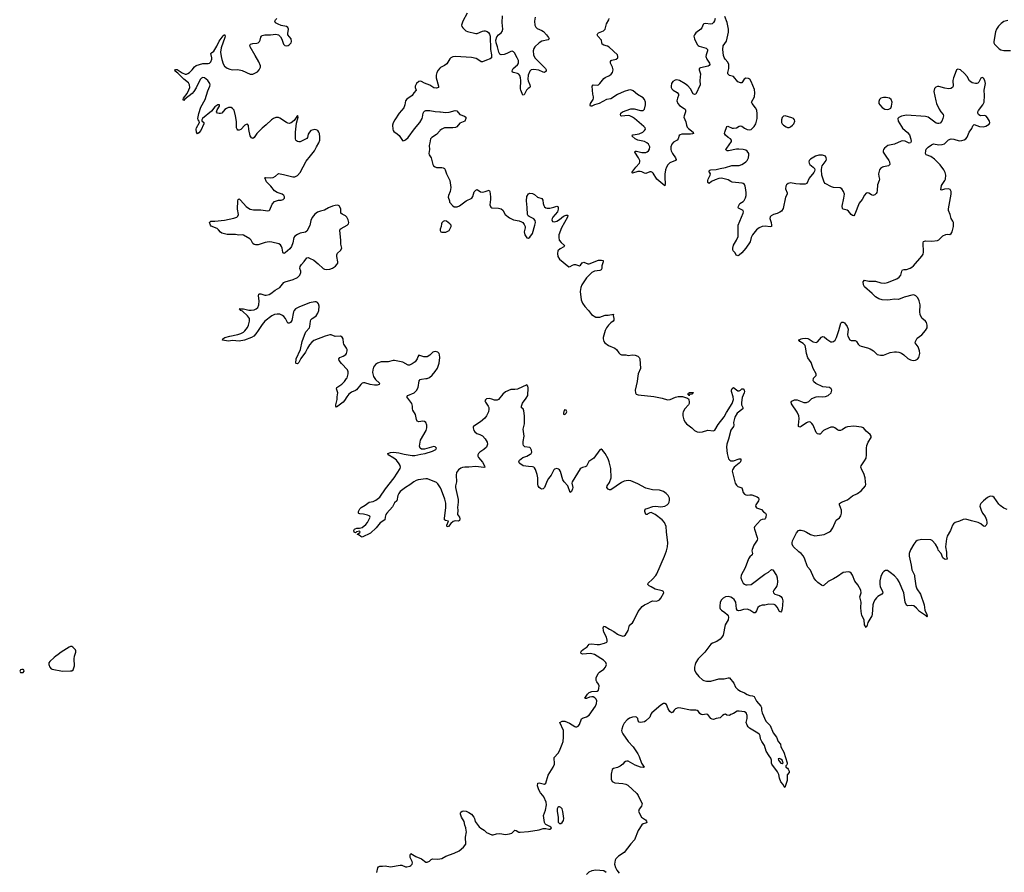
# Model space of a CAD drawing. Header units: inches. Extents: x 1771465 to 1971076, y 472029 to 643563.
# Tile 75 of 127: x 1833778 to 1848358, y 612692 to 625312. Entities that reach past the tile are written whole.
import ezdxf

# ---------------------------------------------------------------- set-up
doc = ezdxf.new("R2010")
doc.units = ezdxf.units.IN
doc.header["$MEASUREMENT"] = 0
for name, color, linetype in [('B8631', 7, 'Continuous'), ('B8632', 7, 'Continuous'), ('B8641', 7, 'Continuous'), ('B8642', 7, 'Continuous')]:
    doc.layers.add(name, color=color, linetype=linetype)

msp = doc.modelspace()

# ---------------------------------------------------------------- linework, layer by layer
at = {"layer": 'B8631', "color": 6, "elevation": 400}
for points in [[(1839038, 620000), (1839047, 619987), (1839108, 619930), (1839103, 619910), (1839070, 619903), (1839030, 619901), (1838970, 619912), (1838890, 619936), (1838870, 619937), (1838850, 619931), (1838830, 619914), (1838766, 619834), (1838750, 619823), (1838690, 619800), (1838651, 619770), (1838621, 619730), (1838590, 619675), (1838570, 619652), (1838470, 619576), (1838459, 619590), (1838459, 619610), (1838480, 619690), (1838481, 619730), (1838490, 619789), (1838471, 619850), (1838474, 619866), (1838550, 619915), (1838590, 619955), (1838619, 620000)], [(1840000, 618400), (1839970, 618444), (1839950, 618461), (1839815, 618515), (1839790, 618518), (1839680, 618500), (1839650, 618492), (1839613, 618470), (1839555, 618425), (1839490, 618388), (1839414, 618330), (1839390, 618298), (1839377, 618270), (1839362, 618190), (1839330, 618162), (1839298, 618102), (1839213, 618010), (1839201, 617990), (1839188, 617950), (1839184, 617910), (1839116, 617864), (1839059, 617790), (1838974, 617710), (1838850, 617652), (1838830, 617661), (1838804, 617684), (1838778, 617690), (1838782, 617698), (1838816, 617724), (1838819, 617730), (1838815, 617735), (1838810, 617739), (1838767, 617733), (1838750, 617718), (1838730, 617726), (1838724, 617750), (1838735, 617770), (1838745, 617775), (1838770, 617784), (1838810, 617787), (1838850, 617798), (1838902, 617838), (1838930, 617870), (1838967, 617950), (1838963, 617963), (1838955, 617970), (1838930, 617979), (1838870, 617994), (1838816, 617996), (1838802, 618002), (1838795, 618010), (1838797, 618030), (1838815, 618070), (1838835, 618090), (1838896, 618124), (1838951, 618169), (1839010, 618182), (1839050, 618200), (1839110, 618245), (1839195, 618370), (1839324, 618530), (1839411, 618670), (1839415, 618690), (1839410, 618712), (1839397, 618737), (1839356, 618790), (1839320, 618820), (1839232, 618870), (1839229, 618890), (1839270, 618907), (1839311, 618909), (1839390, 618900), (1839470, 618881), (1839590, 618863), (1839630, 618862), (1839717, 618883), (1839782, 618890), (1839890, 618924), (1839939, 618950), (1839949, 618970), (1839930, 618989), (1839910, 618994), (1839770, 618956), (1839730, 618955), (1839708, 618970), (1839699, 618999), (1839713, 619087), (1839796, 619230), (1839808, 619270), (1839807, 619310), (1839790, 619348), (1839770, 619364), (1839750, 619369), (1839690, 619359), (1839666, 619370), (1839654, 619394), (1839638, 619470), (1839599, 619530), (1839594, 619550), (1839597, 619590), (1839585, 619630), (1839510, 619730), (1839524, 619750), (1839617, 619790), (1839654, 619826), (1839677, 619870), (1839693, 619967), (1839710, 619986), (1839730, 619992), (1839792, 620000)], [(1839067, 612690), (1839082, 612758), (1839090, 612774), (1839110, 612781), (1839150, 612780), (1839190, 612786), (1839270, 612773), (1839410, 612796), (1839435, 612795), (1839490, 612773), (1839510, 612771), (1839556, 612784), (1839570, 612790), (1839590, 612810), (1839593, 612830), (1839589, 612850), (1839562, 612910), (1839560, 612950), (1839570, 612970), (1839645, 612925), (1839730, 612890), (1839790, 612844), (1839810, 612841), (1839845, 612856), (1839870, 612881), (1839890, 612891), (1839970, 612884), (1840000, 612889)]]:
    msp.add_lwpolyline(points, dxfattribs=at)
at = {"layer": 'B8631', "color": 6, "elevation": 500}
for points in [[(1834550, 616034), (1834530, 616033), (1834510, 616023), (1834390, 615949), (1834350, 615914), (1834311, 615890), (1834288, 615870), (1834224, 615810), (1834211, 615790), (1834208, 615770), (1834226, 615726), (1834244, 615704), (1834257, 615697), (1834410, 615671), (1834530, 615673), (1834550, 615676), (1834570, 615688), (1834589, 615750), (1834583, 615850), (1834590, 615890), (1834609, 615950), (1834609, 615969), (1834604, 615984), (1834565, 616025)], [(1833830, 615696), (1833810, 615696), (1833792, 615690), (1833778, 615670), (1833791, 615651), (1833810, 615647), (1833830, 615651), (1833844, 615670), (1833839, 615690)]]:
    msp.add_lwpolyline(points, close=True, dxfattribs=at)
at = {"layer": 'B8632', "color": 6, "elevation": 400}
for points in [[(1838619, 620000), (1838626, 620010), (1838643, 620070), (1838641, 620101), (1838630, 620130), (1838541, 620221), (1838507, 620270), (1838505, 620290), (1838519, 620310), (1838570, 620330), (1838606, 620354), (1838617, 620370), (1838628, 620410), (1838626, 620430), (1838618, 620450), (1838580, 620510), (1838574, 620530), (1838569, 620589), (1838554, 620614), (1838526, 620626), (1838450, 620625), (1838390, 620647), (1838370, 620648), (1838299, 620630), (1838136, 620564), (1838102, 620538), (1838070, 620498), (1838041, 620450), (1838011, 620389), (1837941, 620299), (1837910, 620240), (1837890, 620217), (1837870, 620221), (1837868, 620228), (1837871, 620290), (1837934, 620430), (1837963, 620550), (1837996, 620644), (1838017, 620690), (1838067, 620750), (1838075, 620770), (1838082, 620850), (1838089, 620870), (1838110, 620890), (1838150, 620912), (1838167, 620930), (1838192, 620970), (1838210, 621010), (1838215, 621070), (1838205, 621105), (1838188, 621128), (1838170, 621136), (1838150, 621137), (1838070, 621123), (1837910, 621056), (1837864, 621030), (1837843, 621010), (1837834, 620990), (1837810, 620860), (1837790, 620830), (1837770, 620818), (1837750, 620818), (1837713, 620890), (1837690, 620919), (1837670, 620936), (1837630, 620953), (1837590, 620954), (1837550, 620947), (1837510, 620929), (1837409, 620850), (1837370, 620802), (1837311, 620710), (1837276, 620664), (1837245, 620630), (1837212, 620610), (1837107, 620570), (1837030, 620555), (1836930, 620563), (1836870, 620552), (1836781, 620570), (1836786, 620590), (1836818, 620610), (1836890, 620630), (1837010, 620652), (1837055, 620665), (1837090, 620687), (1837112, 620708), (1837150, 620758), (1837165, 620790), (1837183, 620850), (1837179, 620890), (1837168, 620910), (1837149, 620930), (1837077, 620997), (1837051, 621010), (1837044, 621024), (1837028, 621030), (1837090, 621032), (1837170, 621015), (1837208, 621012), (1837250, 621017), (1837280, 621030), (1837302, 621050), (1837321, 621090), (1837323, 621150), (1837313, 621227), (1837320, 621250), (1837330, 621256), (1837350, 621254), (1837410, 621235), (1837430, 621233), (1837470, 621244), (1837499, 621261), (1837563, 621310), (1837630, 621346), (1837690, 621421), (1837707, 621433), (1837830, 621465), (1837890, 621495), (1837926, 621530), (1837943, 621570), (1837942, 621590), (1837928, 621630), (1837930, 621658), (1837949, 621690), (1837990, 621732), (1838030, 621787), (1838050, 621790), (1838070, 621784), (1838134, 621754), (1838199, 621699), (1838270, 621630), (1838290, 621621), (1838316, 621616), (1838370, 621621), (1838410, 621635), (1838455, 621665), (1838476, 621690), (1838487, 621710), (1838491, 621730), (1838475, 621805), (1838476, 621830), (1838486, 621854), (1838530, 621896), (1838546, 621930), (1838535, 621990), (1838534, 622050), (1838517, 622190), (1838525, 622210), (1838538, 622222), (1838628, 622270), (1838645, 622290), (1838650, 622310), (1838643, 622350), (1838622, 622390), (1838602, 622410), (1838552, 622432), (1838533, 622450), (1838534, 622510), (1838530, 622525), (1838510, 622558), (1838490, 622566), (1838450, 622562), (1838410, 622551), (1838350, 622526), (1838290, 622494), (1838230, 622478), (1838190, 622461), (1838150, 622434), (1838110, 622386), (1838090, 622341), (1838074, 622266), (1838030, 622184), (1838010, 622166), (1837930, 622151), (1837890, 622134), (1837850, 622110), (1837835, 622090), (1837821, 622010), (1837804, 621956), (1837777, 621923), (1837710, 621861), (1837690, 621851), (1837673, 621873), (1837665, 621930), (1837656, 621956), (1837639, 621979), (1837615, 621995), (1837510, 622021), (1837470, 622024), (1837414, 622014), (1837310, 621982), (1837270, 621979), (1837250, 621984), (1837230, 621998), (1837207, 622047), (1837188, 622068), (1837090, 622123), (1837070, 622128), (1837024, 622124), (1836972, 622132), (1836850, 622135), (1836790, 622146), (1836770, 622152), (1836750, 622169), (1836724, 622204), (1836702, 622222), (1836615, 622255), (1836602, 622270), (1836589, 622310), (1836609, 622330), (1836670, 622329), (1836810, 622344), (1836950, 622374), (1836992, 622390), (1837010, 622405), (1837017, 622430), (1837005, 622510), (1837008, 622630), (1837011, 622649), (1837022, 622658), (1837030, 622659), (1837050, 622643), (1837130, 622546), (1837150, 622530), (1837190, 622509), (1837242, 622498), (1837350, 622497), (1837450, 622483), (1837470, 622487), (1837481, 622499), (1837519, 622581), (1837550, 622619), (1837610, 622639), (1837650, 622641), (1837681, 622650), (1837697, 622670), (1837698, 622690), (1837689, 622710), (1837664, 622730), (1837590, 622754), (1837550, 622778), (1837496, 622850), (1837434, 622910), (1837410, 622970), (1837424, 622976), (1837490, 622973), (1837530, 622977), (1837566, 622994), (1837610, 623035), (1837682, 623022), (1837824, 622984), (1837854, 622986), (1837890, 623004), (1837930, 623050), (1838020, 623220), (1838082, 623298), (1838145, 623370), (1838171, 623430), (1838206, 623490), (1838222, 623530), (1838224, 623576), (1838216, 623630), (1838209, 623650), (1838195, 623670), (1838170, 623684), (1838150, 623687), (1838110, 623678), (1838090, 623670), (1838067, 623650), (1838050, 623618), (1838039, 623570), (1838028, 623552), (1837930, 623506), (1837910, 623504), (1837890, 623509), (1837877, 623517), (1837866, 623530), (1837862, 623550), (1837860, 623650), (1837878, 623782), (1837900, 623870), (1837895, 623890), (1837890, 623894), (1837842, 623818), (1837796, 623784), (1837770, 623777), (1837750, 623779), (1837730, 623789), (1837630, 623857), (1837610, 623865), (1837570, 623863), (1837537, 623850), (1837506, 623830), (1837430, 623755), (1837370, 623709), (1837291, 623630), (1837250, 623571), (1837230, 623556), (1837210, 623563), (1837190, 623592), (1837171, 623689), (1837165, 623745), (1837150, 623764), (1837130, 623763), (1837110, 623750), (1837052, 623688), (1837030, 623675), (1837010, 623677), (1836997, 623690), (1836990, 623711), (1836987, 623807), (1836975, 623890), (1836953, 623973), (1836930, 624000), (1836910, 624011), (1836869, 624011), (1836841, 623999), (1836817, 623983), (1836770, 623931), (1836750, 623922), (1836730, 623922), (1836705, 623930), (1836692, 623950), (1836702, 623978), (1836739, 624030), (1836739, 624050), (1836730, 624054), (1836710, 624051), (1836670, 624023), (1836620, 623960), (1836486, 623850), (1836474, 623830), (1836477, 623817), (1836505, 623790), (1836505, 623770), (1836458, 623670), (1836430, 623636), (1836410, 623624), (1836398, 623650), (1836393, 623693), (1836395, 623710), (1836441, 623790), (1836438, 623810), (1836422, 623830), (1836417, 623850), (1836430, 623925), (1836461, 624019), (1836523, 624130), (1836563, 624257), (1836596, 624330), (1836600, 624350), (1836596, 624370), (1836563, 624410), (1836515, 624450), (1836490, 624455), (1836470, 624449), (1836450, 624429), (1836390, 624303), (1836359, 624250), (1836330, 624219), (1836224, 624136), (1836210, 624118), (1836201, 624130), (1836206, 624150), (1836259, 624221), (1836285, 624275), (1836296, 624310), (1836294, 624350), (1836276, 624376), (1836207, 624430), (1836119, 624519), (1836081, 624550), (1836075, 624570), (1836090, 624577), (1836110, 624575), (1836185, 624525), (1836228, 624508), (1836250, 624508), (1836270, 624515), (1836291, 624529), (1836330, 624569), (1836365, 624615), (1836390, 624633), (1836490, 624663), (1836570, 624663), (1836591, 624670), (1836610, 624690), (1836622, 624730), (1836622, 624750), (1836609, 624811), (1836618, 624822), (1836652, 624848), (1836697, 624923), (1836730, 624997), (1836790, 625075), (1836810, 625092), (1836819, 625070), (1836816, 625050), (1836762, 624898), (1836752, 624830), (1836759, 624770), (1836770, 624722), (1836790, 624661), (1836810, 624627), (1836850, 624594), (1836890, 624578), (1836928, 624572), (1837010, 624573), (1837070, 624562), (1837190, 624504), (1837230, 624506), (1837270, 624525), (1837297, 624543), (1837325, 624570), (1837345, 624610), (1837344, 624630), (1837321, 624690), (1837263, 624783), (1837192, 624910), (1837187, 624930), (1837198, 624950), (1837230, 624960), (1837290, 624963), (1837310, 624972), (1837330, 624990), (1837340, 625010), (1837350, 625054), (1837359, 625070), (1837370, 625078), (1837410, 625088), (1837491, 625089), (1837570, 625098), (1837608, 625088), (1837641, 625061), (1837662, 625022), (1837682, 624950), (1837703, 624930), (1837730, 624926), (1837753, 624930), (1837770, 624938), (1837797, 624970), (1837802, 624990), (1837796, 625030), (1837750, 625090), (1837748, 625110), (1837756, 625170), (1837750, 625195), (1837730, 625212), (1837650, 625228), (1837604, 625244), (1837566, 625266), (1837556, 625290), (1837564, 625310), (1837585, 625330)], [(1840000, 624594), (1839974, 624566), (1839954, 624530), (1839944, 624490), (1839945, 624450), (1839982, 624330), (1839980, 624310), (1839950, 624300), (1839910, 624305), (1839850, 624345), (1839772, 624372), (1839730, 624399), (1839710, 624402), (1839690, 624397), (1839653, 624367), (1839634, 624330), (1839634, 624310), (1839648, 624270), (1839612, 624230), (1839590, 624189), (1839510, 624138), (1839490, 624110), (1839481, 624050), (1839465, 624010), (1839399, 623930), (1839332, 623830), (1839310, 623787), (1839299, 623750), (1839301, 623690), (1839308, 623670), (1839318, 623658), (1839370, 623623), (1839397, 623597), (1839445, 623525), (1839450, 623521), (1839470, 623522), (1839490, 623532), (1839532, 623570), (1839625, 623695), (1839704, 623790), (1839738, 623850), (1839745, 623870), (1839751, 623930), (1839760, 623950), (1839770, 623958), (1839794, 623966), (1839850, 623966), (1839930, 623953), (1840000, 623950)], [(1840000, 623669), (1839950, 623614), (1839880, 623570), (1839863, 623550), (1839852, 623490), (1839839, 623450), (1839846, 623390), (1839838, 623330), (1839843, 623310), (1839869, 623269), (1839897, 623170), (1839908, 623150), (1839930, 623133), (1839950, 623125), (1840000, 623124)], [(1839792, 620000), (1839810, 620002), (1839844, 620016), (1839886, 620050), (1839930, 620106), (1839964, 620156), (1839988, 620230), (1839998, 620310), (1839995, 620350), (1839988, 620370), (1839969, 620389), (1839930, 620400), (1839910, 620398), (1839896, 620390), (1839852, 620348), (1839810, 620324), (1839790, 620320), (1839763, 620323), (1839690, 620345), (1839676, 620324), (1839662, 620290), (1839632, 620248), (1839590, 620219), (1839550, 620201), (1839530, 620198), (1839450, 620243), (1839330, 620268), (1839310, 620269), (1839233, 620247), (1839130, 620248), (1839078, 620230), (1839048, 620210), (1839017, 620170), (1839005, 620130), (1839004, 620090), (1839018, 620030), (1839038, 620000)]]:
    msp.add_lwpolyline(points, dxfattribs=at)
at = {"layer": 'B8641', "color": 6, "elevation": 400}
for points in [[(1842927, 620000), (1842922, 619958), (1842894, 619830), (1842896, 619790), (1842908, 619768), (1842937, 619757), (1843170, 619733), (1843290, 619708), (1843370, 619684), (1843412, 619688), (1843490, 619724), (1843530, 619735), (1843594, 619734), (1843668, 619708), (1843680, 619700), (1843688, 619688), (1843692, 619652), (1843689, 619630), (1843682, 619610), (1843627, 619550), (1843604, 619510), (1843599, 619490), (1843598, 619450), (1843613, 619390), (1843630, 619355), (1843650, 619330), (1843730, 619270), (1843770, 619230), (1843810, 619212), (1843850, 619206), (1843889, 619211), (1843970, 619234), (1844050, 619225), (1844070, 619236), (1844121, 619319), (1844210, 619435), (1844244, 619496), (1844330, 619630), (1844346, 619690), (1844342, 619730), (1844320, 619810), (1844320, 619830), (1844330, 619855), (1844350, 619867), (1844390, 619831), (1844410, 619820), (1844430, 619820), (1844450, 619830), (1844470, 619848), (1844490, 619850), (1844506, 619830), (1844510, 619810), (1844506, 619790), (1844478, 619722), (1844465, 619645), (1844466, 619610), (1844487, 619570), (1844484, 619550), (1844401, 619490), (1844369, 619430), (1844350, 619350), (1844352, 619308), (1844346, 619290), (1844310, 619238), (1844276, 619104), (1844251, 619030), (1844246, 618986), (1844256, 618890), (1844276, 618810), (1844292, 618792), (1844310, 618783), (1844330, 618780), (1844350, 618784), (1844430, 618814), (1844457, 618810), (1844458, 618790), (1844450, 618770), (1844432, 618748), (1844360, 618690), (1844334, 618650), (1844329, 618630), (1844361, 618490), (1844373, 618453), (1844390, 618420), (1844410, 618403), (1844470, 618384), (1844478, 618370), (1844492, 618312), (1844510, 618289), (1844530, 618278), (1844550, 618275), (1844590, 618280), (1844617, 618277), (1844696, 618250), (1844716, 618236), (1844725, 618210), (1844720, 618190), (1844680, 618130), (1844676, 618110), (1844689, 618089), (1844764, 618064), (1844790, 618028), (1844821, 618010), (1844834, 617990), (1844827, 617950), (1844817, 617923), (1844810, 617918), (1844770, 617914), (1844750, 617904), (1844657, 617803), (1844653, 617790), (1844657, 617770), (1844700, 617650), (1844703, 617630), (1844700, 617610), (1844650, 617535), (1844625, 617470), (1844621, 617450), (1844628, 617410), (1844624, 617390), (1844590, 617360), (1844568, 617330), (1844522, 617198), (1844463, 617090), (1844455, 617050), (1844470, 617010), (1844493, 616973), (1844510, 616958), (1844529, 616949), (1844548, 616948), (1844608, 616952), (1844810, 617103), (1844865, 617135), (1844910, 617173), (1844930, 617167), (1844983, 617083), (1844993, 617050), (1844999, 616990), (1844996, 616950), (1844988, 616932), (1844974, 616906), (1844943, 616870), (1844934, 616850), (1844939, 616830), (1844959, 616810), (1845030, 616790), (1845050, 616775), (1845068, 616750), (1845078, 616710), (1845070, 616590), (1845060, 616559), (1845050, 616544), (1845030, 616553), (1844996, 616616), (1844970, 616647), (1844950, 616656), (1844870, 616663), (1844810, 616648), (1844770, 616644), (1844733, 616630), (1844710, 616610), (1844690, 616561), (1844670, 616532), (1844650, 616532), (1844590, 616571), (1844550, 616586), (1844498, 616582), (1844450, 616566), (1844423, 616563), (1844408, 616568), (1844390, 616590), (1844382, 616690), (1844356, 616730), (1844334, 616750), (1844310, 616764), (1844270, 616774), (1844230, 616768), (1844196, 616750), (1844170, 616725), (1844151, 616690), (1844144, 616630), (1844146, 616606), (1844151, 616590), (1844169, 616570), (1844219, 616539), (1844253, 616510), (1844268, 616490), (1844276, 616470), (1844270, 616430), (1844227, 616353), (1844196, 616204), (1844177, 616170), (1844150, 616143), (1844099, 616110), (1844035, 616085), (1844011, 616069), (1843923, 615950), (1843823, 615850), (1843790, 615796), (1843780, 615770), (1843770, 615730), (1843772, 615690), (1843790, 615643), (1843836, 615590), (1843890, 615542), (1843910, 615530), (1843950, 615520), (1844010, 615522), (1844130, 615555), (1844210, 615557), (1844270, 615570), (1844290, 615570), (1844353, 615490), (1844379, 615430), (1844410, 615396), (1844450, 615373), (1844510, 615349), (1844550, 615324), (1844590, 615311), (1844630, 615306), (1844654, 615294), (1844690, 615224), (1844754, 615150), (1844762, 615130), (1844762, 615090), (1844770, 615050), (1844828, 614928), (1844890, 614866), (1844934, 614754), (1844984, 614690), (1845008, 614630), (1845042, 614590), (1845049, 614550), (1845091, 614470), (1845141, 614310), (1845145, 614290), (1845139, 614281), (1845121, 614270), (1845124, 614250), (1845150, 614231), (1845158, 614218), (1845171, 614191), (1845170, 614170), (1845145, 614134), (1845144, 614050), (1845110, 613949), (1845096, 613956), (1845085, 613990), (1845050, 614030), (1845030, 614083), (1845021, 614141), (1845000, 614180), (1844918, 614290), (1844910, 614309), (1844909, 614350), (1844899, 614379), (1844878, 614418), (1844830, 614484), (1844809, 614570), (1844766, 614630), (1844750, 614667), (1844741, 614710), (1844732, 614730), (1844710, 614751), (1844585, 614825), (1844565, 614845), (1844550, 614868), (1844536, 614910), (1844550, 614970), (1844551, 615011), (1844534, 615050), (1844510, 615068), (1844430, 615079), (1844403, 615077), (1844350, 615044), (1844310, 615027), (1844290, 615012), (1844250, 615020), (1844230, 615030), (1844210, 615028), (1844187, 615013), (1844150, 614979), (1844090, 614968), (1844050, 614954), (1844030, 614958), (1844010, 614970), (1843970, 615025), (1843950, 615030), (1843890, 615022), (1843870, 615026), (1843850, 615041), (1843830, 615072), (1843810, 615088), (1843790, 615093), (1843710, 615090), (1843570, 615123), (1843530, 615127), (1843489, 615110), (1843468, 615090), (1843450, 615062), (1843430, 615054), (1843405, 615070), (1843380, 615110), (1843354, 615174), (1843330, 615192), (1843310, 615188), (1843270, 615164), (1843139, 615050), (1843126, 615030), (1843110, 614990), (1843050, 614932), (1843030, 614921), (1842970, 614909), (1842950, 614914), (1842935, 614935), (1842929, 614970), (1842913, 614990), (1842890, 614994), (1842850, 614990), (1842810, 614975), (1842775, 614950), (1842730, 614899), (1842710, 614859), (1842692, 614810), (1842690, 614790), (1842695, 614770), (1842710, 614741), (1842787, 614630), (1842861, 614550), (1842930, 614447), (1842950, 614408), (1842985, 614305), (1843023, 614250), (1843010, 614241), (1842970, 614250), (1842890, 614278), (1842790, 614335), (1842770, 614338), (1842750, 614334), (1842730, 614318), (1842708, 614290), (1842670, 614261), (1842630, 614243), (1842570, 614227), (1842550, 614213), (1842538, 614142), (1842537, 614070), (1842550, 614038), (1842590, 614015), (1842710, 614005), (1842755, 613995), (1842783, 613983), (1842918, 613858), (1842937, 613830), (1842964, 613764), (1842995, 613710), (1842985, 613670), (1842950, 613625), (1842941, 613590), (1842984, 613510), (1843043, 613470), (1843059, 613450), (1843063, 613430), (1843050, 613419), (1843010, 613408), (1842990, 613394), (1842934, 613310), (1842880, 613170), (1842826, 613114), (1842730, 612987), (1842645, 612930), (1842605, 612890), (1842596, 612870), (1842588, 612810), (1842601, 612761), (1842622, 612722), (1842657, 612677)], [(1848402, 618062), (1848350, 618082), (1848299, 618119), (1848279, 618139), (1848210, 618241), (1848190, 618252), (1848150, 618257), (1848110, 618239), (1848048, 618190), (1848009, 618151), (1848000, 618130), (1847997, 618110), (1848013, 618050), (1848034, 618010), (1848076, 617956), (1848095, 617910), (1848101, 617870), (1848099, 617850), (1848090, 617828), (1848070, 617811), (1848050, 617817), (1848010, 617851), (1847971, 617871), (1847870, 617893), (1847790, 617921), (1847750, 617916), (1847694, 617890), (1847630, 617872), (1847608, 617852), (1847591, 617830), (1847560, 617750), (1847512, 617668), (1847501, 617630), (1847487, 617510), (1847500, 617430), (1847500, 617370), (1847510, 617325), (1847490, 617320), (1847470, 617328), (1847450, 617349), (1847422, 617410), (1847381, 617461), (1847372, 617490), (1847340, 617550), (1847290, 617601), (1847270, 617613), (1847130, 617618), (1847070, 617604), (1847050, 617590), (1847017, 617550), (1846970, 617467), (1846950, 617410), (1846949, 617370), (1846980, 617240), (1846989, 617170), (1847026, 617090), (1847030, 617070), (1847046, 616930), (1847062, 616890), (1847115, 616810), (1847169, 616650), (1847181, 616570), (1847210, 616510), (1847216, 616484), (1847211, 616469), (1847205, 616485), (1847102, 616550), (1847060, 616600), (1847017, 616637), (1846990, 616642), (1846930, 616636), (1846908, 616648), (1846892, 616690), (1846870, 616830), (1846800, 616990), (1846774, 617030), (1846730, 617079), (1846670, 617130), (1846630, 617157), (1846601, 617159), (1846575, 617145), (1846556, 617124), (1846532, 617070), (1846516, 617004), (1846515, 616950), (1846521, 616921), (1846555, 616850), (1846558, 616830), (1846546, 616810), (1846486, 616774), (1846464, 616756), (1846444, 616730), (1846425, 616695), (1846412, 616650), (1846403, 616510), (1846396, 616490), (1846337, 616390), (1846329, 616351), (1846310, 616316), (1846290, 616354), (1846282, 616430), (1846250, 616495), (1846236, 616550), (1846233, 616610), (1846239, 616690), (1846220, 616770), (1846238, 616830), (1846234, 616870), (1846190, 616948), (1846143, 617003), (1846111, 617091), (1846090, 617119), (1846070, 617132), (1846050, 617137), (1846010, 617135), (1845970, 617127), (1845890, 617070), (1845830, 617035), (1845750, 616996), (1845690, 616944), (1845670, 616934), (1845650, 616943), (1845599, 616979), (1845567, 617010), (1845539, 617050), (1845486, 617166), (1845450, 617208), (1845437, 617230), (1845405, 617325), (1845384, 617370), (1845350, 617409), (1845313, 617433), (1845233, 617513), (1845217, 617550), (1845215, 617570), (1845221, 617599), (1845282, 617718), (1845310, 617750), (1845325, 617755), (1845350, 617755), (1845390, 617746), (1845430, 617728), (1845490, 617690), (1845550, 617672), (1845690, 617694), (1845710, 617700), (1845770, 617732), (1845790, 617748), (1845820, 617790), (1845870, 617904), (1845920, 617940), (1845939, 617970), (1845948, 618010), (1845946, 618050), (1845918, 618130), (1845916, 618150), (1845946, 618170), (1846036, 618204), (1846110, 618263), (1846182, 618298), (1846240, 618340), (1846302, 618410), (1846309, 618430), (1846301, 618470), (1846300, 618530), (1846277, 618597), (1846248, 618650), (1846233, 618690), (1846236, 618710), (1846290, 618782), (1846310, 618823), (1846319, 618870), (1846318, 618970), (1846323, 619010), (1846343, 619057), (1846388, 619130), (1846386, 619150), (1846371, 619170), (1846310, 619222), (1846272, 619272), (1846243, 619283), (1846130, 619297), (1846034, 619286), (1846004, 619276), (1845959, 619241), (1845930, 619230), (1845910, 619232), (1845890, 619240), (1845850, 619271), (1845830, 619279), (1845790, 619279), (1845710, 619247), (1845682, 619230), (1845630, 619179), (1845610, 619177), (1845590, 619184), (1845570, 619200), (1845528, 619308), (1845510, 619337), (1845490, 619353), (1845470, 619358), (1845450, 619355), (1845430, 619346), (1845350, 619290), (1845330, 619283), (1845312, 619292), (1845308, 619310), (1845320, 619410), (1845316, 619450), (1845290, 619502), (1845206, 619626), (1845204, 619650), (1845210, 619667), (1845250, 619684), (1845290, 619687), (1845387, 619647), (1845430, 619644), (1845461, 619659), (1845510, 619704), (1845570, 619730), (1845610, 619733), (1845672, 619728), (1845710, 619735), (1845748, 619750), (1845795, 619790), (1845804, 619830), (1845795, 619850), (1845770, 619869), (1845670, 619879), (1845566, 619926), (1845537, 619950), (1845529, 619971), (1845532, 620000)], [(1840000, 612889), (1840030, 612895), (1840089, 612930), (1840210, 612973), (1840284, 613010), (1840350, 613065), (1840385, 613110), (1840379, 613210), (1840396, 613290), (1840389, 613309), (1840385, 613350), (1840371, 613391), (1840362, 613442), (1840322, 613510), (1840305, 613550), (1840304, 613570), (1840310, 613584), (1840330, 613598), (1840350, 613601), (1840390, 613596), (1840430, 613576), (1840466, 613550), (1840501, 613510), (1840512, 613490), (1840525, 613445), (1840584, 613364), (1840605, 613345), (1840655, 613315), (1840690, 613281), (1840770, 613246), (1840790, 613247), (1840839, 613261), (1840890, 613267), (1840970, 613253), (1841030, 613260), (1841067, 613273), (1841110, 613313), (1841130, 613310), (1841168, 613288), (1841190, 613287), (1841310, 613294), (1841470, 613320), (1841530, 613340), (1841570, 613340), (1841612, 613328), (1841632, 613328), (1841643, 613337), (1841652, 613350), (1841642, 613362), (1841630, 613372), (1841570, 613401), (1841557, 613410), (1841547, 613430), (1841533, 613530), (1841566, 613610), (1841581, 613690), (1841572, 613730), (1841537, 613810), (1841526, 613830), (1841490, 613869), (1841466, 613910), (1841448, 613970), (1841450, 614010), (1841470, 614016), (1841530, 614000), (1841550, 613998), (1841570, 614010), (1841603, 614130), (1841678, 614250), (1841695, 614290), (1841691, 614390), (1841750, 614453), (1841770, 614490), (1841811, 614589), (1841824, 614630), (1841832, 614690), (1841832, 614790), (1841777, 614910), (1841811, 614929), (1841850, 614929), (1841918, 614898), (1841996, 614850), (1842010, 614844), (1842030, 614843), (1842050, 614853), (1842070, 614879), (1842097, 614963), (1842110, 614974), (1842170, 614991), (1842210, 615016), (1842305, 615150), (1842321, 615190), (1842322, 615230), (1842315, 615255), (1842296, 615276), (1842270, 615287), (1842250, 615288), (1842217, 615283), (1842170, 615265), (1842150, 615266), (1842145, 615270), (1842187, 615330), (1842210, 615351), (1842250, 615366), (1842329, 615371), (1842348, 615390), (1842356, 615410), (1842359, 615450), (1842350, 615476), (1842322, 615510), (1842312, 615530), (1842315, 615570), (1842345, 615635), (1842365, 615655), (1842430, 615698), (1842451, 615730), (1842466, 615770), (1842457, 615797), (1842423, 615830), (1842290, 615916), (1842230, 615929), (1842110, 615921), (1842090, 615930), (1842087, 615950), (1842098, 615970), (1842120, 615990), (1842183, 616030), (1842212, 616068), (1842246, 616074), (1842330, 616062), (1842363, 616063), (1842439, 616081), (1842470, 616096), (1842479, 616110), (1842478, 616130), (1842465, 616170), (1842428, 616248), (1842422, 616270), (1842419, 616310), (1842430, 616334), (1842450, 616330), (1842510, 616290), (1842578, 616258), (1842630, 616215), (1842650, 616205), (1842710, 616189), (1842730, 616191), (1842750, 616206), (1842787, 616270), (1842809, 616351), (1842850, 616385), (1842868, 616410), (1842938, 616550), (1842995, 616625), (1843029, 616651), (1843076, 616670), (1843130, 616701), (1843150, 616708), (1843210, 616707), (1843230, 616713), (1843250, 616726), (1843272, 616750), (1843315, 616830), (1843311, 616850), (1843290, 616859), (1843190, 616883), (1843130, 616919), (1843101, 616930), (1843077, 616950), (1843085, 616970), (1843150, 617030), (1843196, 617084), (1843212, 617108), (1843327, 617370), (1843358, 617450), (1843373, 617510), (1843376, 617570), (1843356, 617730), (1843352, 617810), (1843328, 617868), (1843294, 617910), (1843190, 617986), (1843150, 618009), (1843130, 618016), (1843110, 618014), (1843081, 617999), (1843070, 617987), (1843050, 617989), (1843033, 618030), (1843034, 618050), (1843051, 618070), (1843070, 618079), (1843154, 618106), (1843191, 618111), (1843270, 618101), (1843333, 618110), (1843365, 618130), (1843385, 618150), (1843396, 618170), (1843402, 618198), (1843400, 618230), (1843382, 618270), (1843350, 618301), (1843310, 618330), (1843250, 618350), (1843150, 618351), (1843050, 618378), (1842930, 618442), (1842830, 618484), (1842790, 618489), (1842730, 618479), (1842690, 618462), (1842530, 618353), (1842510, 618352), (1842490, 618363), (1842474, 618390), (1842476, 618410), (1842510, 618462), (1842534, 618530), (1842530, 618670), (1842506, 618770), (1842490, 618810), (1842449, 618889), (1842410, 618938), (1842390, 618954), (1842370, 618946), (1842278, 618822), (1842207, 618773), (1842170, 618704), (1842150, 618693), (1842110, 618685), (1842090, 618675), (1842078, 618662), (1841959, 618470), (1841956, 618450), (1841967, 618390), (1841965, 618370), (1841950, 618330), (1841930, 618315), (1841893, 618410), (1841841, 618470), (1841822, 618502), (1841784, 618624), (1841770, 618649), (1841758, 618658), (1841730, 618667), (1841699, 618661), (1841685, 618650), (1841650, 618570), (1841610, 618522), (1841590, 618488), (1841550, 618388), (1841530, 618368), (1841510, 618365), (1841490, 618371), (1841470, 618386), (1841454, 618410), (1841451, 618430), (1841450, 618530), (1841442, 618582), (1841414, 618654), (1841399, 618679), (1841390, 618689), (1841370, 618695), (1841310, 618697), (1841232, 618710), (1841182, 618742), (1841173, 618753), (1841169, 618770), (1841179, 618790), (1841230, 618831), (1841290, 618852), (1841339, 618881), (1841354, 618890), (1841363, 618910), (1841358, 618938), (1841341, 618970), (1841330, 618978), (1841260, 618990), (1841238, 619010), (1841231, 619031), (1841233, 619070), (1841246, 619150), (1841231, 619250), (1841251, 619329), (1841253, 619450), (1841244, 619524), (1841231, 619551), (1841209, 619569), (1841207, 619590), (1841224, 619636), (1841280, 619710), (1841302, 619750), (1841305, 619865), (1841301, 619890), (1841290, 619909), (1841150, 619844), (1841110, 619836), (1841050, 619836), (1840970, 619803), (1840930, 619767), (1840870, 619692), (1840850, 619681), (1840830, 619678), (1840810, 619682), (1840770, 619697), (1840730, 619705), (1840690, 619698), (1840674, 619686), (1840667, 619670), (1840674, 619650), (1840714, 619594), (1840725, 619570), (1840727, 619547), (1840720, 619510), (1840690, 619450), (1840665, 619415), (1840601, 619359), (1840503, 619297), (1840495, 619290), (1840491, 619270), (1840503, 619230), (1840517, 619210), (1840549, 619189), (1840593, 619173), (1840631, 619151), (1840670, 619110), (1840699, 619059), (1840704, 619030), (1840690, 618987), (1840649, 618951), (1840590, 618913), (1840570, 618890), (1840563, 618870), (1840564, 618850), (1840573, 618830), (1840630, 618763), (1840662, 618710), (1840668, 618690), (1840650, 618683), (1840530, 618697), (1840430, 618688), (1840370, 618691), (1840335, 618685), (1840310, 618676), (1840274, 618650), (1840246, 618610), (1840240, 618570), (1840246, 618470), (1840232, 618410), (1840232, 618390), (1840269, 618210), (1840271, 618170), (1840261, 618090), (1840266, 618050), (1840263, 617990), (1840291, 617951), (1840295, 617925), (1840290, 617899), (1840270, 617890), (1840228, 617892), (1840197, 617883), (1840164, 617856), (1840130, 617809), (1840110, 617805), (1840104, 617830), (1840129, 617890), (1840081, 617901), (1840070, 617910), (1840068, 617928), (1840089, 618091), (1840086, 618154), (1840073, 618213), (1840026, 618350), (1840010, 618385), (1840000, 618400)], [(1842464, 612690), (1842430, 612711), (1842310, 612723), (1842250, 612711), (1842208, 612692), (1842170, 612659)]]:
    msp.add_lwpolyline(points, dxfattribs=at)
for points in [[(1843690, 619746), (1843682, 619762), (1843669, 619769), (1843674, 619774), (1843686, 619774), (1843690, 619792), (1843752, 619792), (1843750, 619786), (1843738, 619782), (1843734, 619770), (1843698, 619762)], [(1841850, 619539), (1841841, 619530), (1841831, 619490), (1841832, 619472), (1841850, 619467), (1841872, 619490), (1841879, 619510), (1841870, 619533)], [(1845030, 614376), (1845011, 614370), (1845013, 614350), (1845027, 614330), (1845050, 614308), (1845070, 614303), (1845082, 614310), (1845067, 614350), (1845050, 614367)], [(1841770, 613661), (1841760, 613659), (1841748, 613652), (1841737, 613630), (1841738, 613590), (1841753, 613510), (1841754, 613434), (1841770, 613415), (1841790, 613416), (1841810, 613428), (1841830, 613457), (1841836, 613490), (1841823, 613590), (1841810, 613632), (1841790, 613652)]]:
    msp.add_lwpolyline(points, close=True, dxfattribs=at)
at = {"layer": 'B8642', "color": 6, "elevation": 400}
for points in [[(1840406, 625410), (1840339, 625290), (1840320, 625230), (1840325, 625210), (1840341, 625190), (1840385, 625150), (1840410, 625138), (1840530, 625109), (1840550, 625109), (1840630, 625142), (1840650, 625149), (1840670, 625149), (1840698, 625138), (1840721, 625121), (1840737, 625097), (1840744, 625070), (1840748, 624870), (1840764, 624790), (1840763, 624750), (1840747, 624733), (1840690, 624715), (1840629, 624689), (1840610, 624690), (1840564, 624724), (1840536, 624736), (1840470, 624751), (1840230, 624767), (1840190, 624763), (1840163, 624750), (1840147, 624733), (1840102, 624658), (1840070, 624634), (1840010, 624605), (1840000, 624594)], [(1841410, 625350), (1841401, 625290), (1841408, 625230), (1841422, 625202), (1841443, 625183), (1841510, 625155), (1841536, 625136), (1841580, 625090), (1841609, 625050), (1841616, 625030), (1841604, 625016), (1841510, 624995), (1841470, 624971), (1841406, 624910), (1841393, 624887), (1841381, 624850), (1841388, 624790), (1841407, 624747), (1841564, 624590), (1841576, 624570), (1841576, 624550), (1841549, 624531), (1841530, 624534), (1841467, 624567), (1841390, 624575), (1841352, 624568), (1841332, 624550), (1841307, 624490), (1841300, 624430), (1841305, 624405), (1841333, 624350), (1841337, 624323), (1841330, 624310), (1841305, 624295), (1841281, 624270), (1841250, 624198), (1841230, 624195), (1841198, 624270), (1841194, 624290), (1841198, 624410), (1841194, 624454), (1841184, 624484), (1841170, 624504), (1841150, 624517), (1841089, 624530), (1841077, 624537), (1841070, 624550), (1841074, 624570), (1841087, 624590), (1841150, 624643), (1841160, 624660), (1841164, 624676), (1841162, 624710), (1841145, 624750), (1841103, 624823), (1841090, 624839), (1841070, 624847), (1841050, 624844), (1840990, 624810), (1840950, 624795), (1840910, 624790), (1840890, 624800), (1840874, 624834), (1840855, 624910), (1840833, 624970), (1840830, 625010), (1840842, 625058), (1840869, 625090), (1840910, 625116), (1840923, 625137), (1840932, 625170), (1840920, 625270), (1840928, 625370)], [(1845532, 620000), (1845533, 620007), (1845570, 620045), (1845573, 620070), (1845528, 620148), (1845497, 620237), (1845447, 620307), (1845428, 620370), (1845420, 620440), (1845408, 620488), (1845378, 620518), (1845329, 620550), (1845322, 620562), (1845309, 620570), (1845349, 620590), (1845370, 620595), (1845417, 620597), (1845447, 620593), (1845470, 620585), (1845530, 620542), (1845570, 620533), (1845594, 620546), (1845650, 620614), (1845670, 620624), (1845690, 620619), (1845730, 620582), (1845790, 620546), (1845810, 620543), (1845830, 620548), (1845852, 620568), (1845875, 620610), (1845910, 620710), (1845938, 620822), (1845950, 620835), (1845970, 620837), (1845990, 620824), (1846031, 620769), (1846045, 620730), (1846038, 620650), (1846040, 620630), (1846070, 620575), (1846090, 620562), (1846150, 620564), (1846159, 620559), (1846170, 620551), (1846195, 620510), (1846215, 620490), (1846239, 620479), (1846330, 620455), (1846370, 620439), (1846421, 620410), (1846475, 620356), (1846525, 620346), (1846570, 620349), (1846670, 620385), (1846730, 620395), (1846764, 620396), (1846797, 620390), (1846835, 620375), (1846870, 620350), (1846930, 620295), (1846970, 620276), (1847010, 620270), (1847045, 620275), (1847072, 620288), (1847090, 620310), (1847106, 620370), (1847104, 620410), (1847083, 620470), (1847040, 620530), (1847042, 620550), (1847070, 620596), (1847135, 620650), (1847192, 620710), (1847214, 620750), (1847217, 620790), (1847207, 620830), (1847191, 620851), (1847135, 620895), (1847110, 620950), (1847105, 620990), (1847110, 621090), (1847099, 621150), (1847077, 621197), (1847047, 621227), (1847030, 621236), (1847010, 621238), (1846875, 621205), (1846790, 621172), (1846730, 621174), (1846670, 621165), (1846623, 621163), (1846550, 621168), (1846499, 621179), (1846450, 621208), (1846400, 621260), (1846290, 621359), (1846271, 621390), (1846269, 621431), (1846290, 621456), (1846350, 621442), (1846450, 621443), (1846530, 621417), (1846590, 621413), (1846630, 621421), (1846765, 621475), (1846800, 621500), (1846825, 621530), (1846840, 621590), (1846850, 621609), (1846870, 621616), (1846910, 621617), (1846964, 621636), (1846990, 621650), (1847013, 621670), (1847139, 621810), (1847156, 621844), (1847160, 621870), (1847156, 622010), (1847163, 622030), (1847190, 622038), (1847286, 622034), (1847370, 622043), (1847390, 622055), (1847450, 622112), (1847493, 622133), (1847510, 622136), (1847550, 622133), (1847570, 622147), (1847585, 622170), (1847605, 622250), (1847604, 622310), (1847597, 622330), (1847570, 622370), (1847556, 622430), (1847530, 622490), (1847530, 622511), (1847570, 622730), (1847571, 622771), (1847557, 622797), (1847530, 622808), (1847470, 622805), (1847430, 622788), (1847416, 622796), (1847430, 622859), (1847477, 622930), (1847485, 622950), (1847490, 623010), (1847484, 623050), (1847464, 623090), (1847406, 623166), (1847325, 623250), (1847270, 623287), (1847201, 623310), (1847190, 623330), (1847194, 623370), (1847203, 623397), (1847232, 623428), (1847279, 623461), (1847310, 623473), (1847390, 623460), (1847436, 623464), (1847470, 623476), (1847530, 623534), (1847570, 623547), (1847610, 623545), (1847690, 623521), (1847730, 623525), (1847764, 623536), (1847789, 623551), (1847808, 623572), (1847839, 623650), (1847877, 623703), (1847890, 623742), (1847910, 623759), (1847990, 623730), (1848050, 623729), (1848082, 623738), (1848134, 623766), (1848145, 623790), (1848140, 623810), (1848110, 623862), (1848090, 623884), (1848070, 623892), (1848011, 623891), (1847995, 623895), (1847975, 623910), (1847967, 623930), (1847968, 623950), (1847978, 623970), (1848042, 624050), (1848060, 624090), (1848066, 624190), (1848062, 624270), (1848080, 624370), (1848071, 624411), (1848050, 624449), (1848030, 624458), (1848010, 624447), (1847980, 624390), (1847965, 624375), (1847952, 624368), (1847930, 624367), (1847880, 624380), (1847845, 624405), (1847810, 624470), (1847770, 624517), (1847710, 624568), (1847670, 624580), (1847650, 624570), (1847643, 624557), (1847606, 624450), (1847598, 624410), (1847600, 624330), (1847592, 624308), (1847566, 624294), (1847530, 624291), (1847478, 624298), (1847390, 624325), (1847370, 624325), (1847344, 624316), (1847325, 624295), (1847316, 624250), (1847343, 624110), (1847356, 624070), (1847395, 623990), (1847420, 623950), (1847454, 623910), (1847459, 623890), (1847449, 623850), (1847433, 623810), (1847410, 623782), (1847390, 623774), (1847370, 623775), (1847350, 623783), (1847230, 623870), (1847190, 623881), (1846910, 623898), (1846834, 623886), (1846794, 623866), (1846783, 623850), (1846787, 623810), (1846835, 623730), (1846850, 623709), (1846925, 623645), (1846953, 623610), (1846975, 623545), (1846977, 623510), (1846971, 623489), (1846950, 623484), (1846890, 623514), (1846850, 623519), (1846830, 623516), (1846730, 623471), (1846633, 623450), (1846582, 623410), (1846568, 623390), (1846563, 623370), (1846566, 623350), (1846603, 623290), (1846650, 623230), (1846659, 623210), (1846662, 623170), (1846642, 623150), (1846570, 623136), (1846552, 623128), (1846527, 623110), (1846511, 623089), (1846495, 623030), (1846498, 622990), (1846509, 622950), (1846506, 622930), (1846482, 622870), (1846476, 622784), (1846470, 622754), (1846461, 622739), (1846441, 622719), (1846410, 622710), (1846390, 622718), (1846350, 622746), (1846330, 622752), (1846310, 622743), (1846290, 622717), (1846253, 622650), (1846210, 622595), (1846147, 622433), (1846130, 622411), (1846110, 622413), (1846090, 622427), (1846050, 622476), (1846032, 622492), (1845970, 622506), (1845960, 622520), (1845958, 622550), (1845983, 622670), (1845990, 622730), (1845977, 622770), (1845950, 622810), (1845926, 622826), (1845830, 622830), (1845798, 622838), (1845704, 622890), (1845690, 622909), (1845656, 623010), (1845650, 623090), (1845654, 623130), (1845662, 623150), (1845720, 623230), (1845725, 623250), (1845721, 623270), (1845710, 623290), (1845668, 623308), (1845610, 623305), (1845562, 623290), (1845488, 623250), (1845469, 623230), (1845463, 623210), (1845467, 623190), (1845479, 623170), (1845530, 623130), (1845546, 623110), (1845554, 623090), (1845549, 623070), (1845537, 623050), (1845470, 622966), (1845436, 622890), (1845410, 622877), (1845330, 622879), (1845270, 622885), (1845190, 622900), (1845157, 622890), (1845132, 622870), (1845121, 622850), (1845116, 622810), (1845144, 622750), (1845141, 622730), (1845117, 622683), (1845083, 622517), (1845060, 622480), (1845035, 622465), (1844994, 622446), (1844939, 622430), (1844904, 622410), (1844890, 622394), (1844885, 622370), (1844907, 622310), (1844913, 622270), (1844910, 622250), (1844890, 622245), (1844816, 622256), (1844770, 622251), (1844730, 622232), (1844690, 622204), (1844630, 622130), (1844611, 622090), (1844595, 622025), (1844530, 621931), (1844470, 621861), (1844430, 621828), (1844410, 621818), (1844400, 621820), (1844390, 621824), (1844370, 621864), (1844343, 621890), (1844336, 621910), (1844337, 621930), (1844350, 621975), (1844392, 622048), (1844415, 622105), (1844419, 622130), (1844419, 622270), (1844492, 622450), (1844494, 622470), (1844489, 622490), (1844424, 622524), (1844419, 622530), (1844420, 622550), (1844442, 622590), (1844490, 622620), (1844505, 622635), (1844526, 622674), (1844535, 622710), (1844536, 622750), (1844533, 622793), (1844520, 622850), (1844510, 622871), (1844490, 622889), (1844475, 622895), (1844330, 622909), (1844310, 622917), (1844270, 622943), (1844170, 622966), (1844130, 622961), (1844077, 622943), (1844024, 622916), (1843989, 622890), (1843970, 622904), (1843969, 622930), (1843972, 622950), (1844004, 623010), (1844006, 623030), (1843995, 623055), (1843984, 623070), (1843997, 623083), (1844010, 623089), (1844090, 623093), (1844150, 623110), (1844230, 623126), (1844325, 623155), (1844430, 623155), (1844470, 623170), (1844510, 623192), (1844533, 623207), (1844550, 623226), (1844571, 623270), (1844577, 623310), (1844574, 623330), (1844550, 623367), (1844530, 623379), (1844491, 623391), (1844425, 623395), (1844390, 623394), (1844273, 623373), (1844253, 623373), (1844241, 623381), (1844236, 623390), (1844247, 623410), (1844319, 623510), (1844318, 623530), (1844304, 623550), (1844270, 623570), (1844230, 623601), (1844217, 623630), (1844219, 623650), (1844250, 623730), (1844266, 623734), (1844329, 623709), (1844350, 623706), (1844390, 623714), (1844430, 623738), (1844450, 623742), (1844470, 623737), (1844510, 623705), (1844550, 623686), (1844590, 623680), (1844610, 623689), (1844652, 623730), (1844677, 623770), (1844696, 623850), (1844698, 623918), (1844691, 623971), (1844676, 624010), (1844623, 624070), (1844616, 624090), (1844659, 624170), (1844666, 624230), (1844657, 624277), (1844610, 624396), (1844592, 624430), (1844570, 624444), (1844530, 624445), (1844506, 624430), (1844470, 624379), (1844450, 624376), (1844410, 624395), (1844350, 624470), (1844330, 624479), (1844288, 624488), (1844266, 624510), (1844265, 624530), (1844280, 624590), (1844281, 624650), (1844266, 624686), (1844227, 624727), (1844211, 624751), (1844202, 624782), (1844188, 624872), (1844196, 624924), (1844246, 624994), (1844272, 625130), (1844275, 625170), (1844256, 625270), (1844221, 625361)], [(1844075, 625330), (1844065, 625295), (1844052, 625270), (1844030, 625253), (1844010, 625247), (1843930, 625254), (1843909, 625251), (1843898, 625242), (1843877, 625190), (1843863, 625170), (1843790, 625117), (1843769, 625090), (1843763, 625070), (1843769, 625030), (1843810, 624946), (1843826, 624930), (1843842, 624922), (1843942, 624890), (1843961, 624870), (1843964, 624850), (1843942, 624790), (1843940, 624770), (1843952, 624730), (1843991, 624670), (1843996, 624650), (1843988, 624632), (1843975, 624625), (1843861, 624599), (1843842, 624590), (1843840, 624570), (1843861, 624510), (1843851, 624410), (1843856, 624350), (1843790, 624210), (1843770, 624205), (1843750, 624216), (1843710, 624288), (1843670, 624332), (1843630, 624365), (1843550, 624414), (1843510, 624423), (1843483, 624417), (1843450, 624399), (1843430, 624369), (1843423, 624330), (1843425, 624310), (1843433, 624290), (1843454, 624270), (1843515, 624235), (1843532, 624210), (1843532, 624190), (1843518, 624150), (1843510, 624110), (1843524, 624070), (1843550, 624041), (1843619, 623999), (1843630, 623990), (1843637, 623977), (1843638, 623950), (1843615, 623890), (1843613, 623870), (1843640, 623800), (1843650, 623750), (1843664, 623724), (1843682, 623702), (1843750, 623650), (1843755, 623630), (1843739, 623621), (1843710, 623616), (1843610, 623619), (1843582, 623618), (1843559, 623610), (1843544, 623596), (1843530, 623550), (1843515, 623530), (1843461, 623499), (1843437, 623470), (1843422, 623430), (1843420, 623390), (1843425, 623370), (1843445, 623330), (1843489, 623270), (1843497, 623243), (1843491, 623229), (1843404, 623196), (1843375, 623165), (1843355, 623130), (1843342, 623090), (1843333, 623027), (1843331, 622970), (1843338, 622890), (1843330, 622855), (1843215, 622950), (1843159, 623039), (1843150, 623050), (1843130, 623060), (1843110, 623059), (1843050, 623036), (1843030, 623039), (1842990, 623062), (1842966, 623066), (1842930, 623064), (1842850, 623041), (1842844, 623050), (1842855, 623070), (1842900, 623130), (1842955, 623190), (1842962, 623210), (1842960, 623230), (1842942, 623270), (1842886, 623350), (1842890, 623367), (1842910, 623368), (1842993, 623347), (1843052, 623348), (1843070, 623355), (1843090, 623372), (1843104, 623396), (1843108, 623430), (1843091, 623470), (1843066, 623490), (1843030, 623510), (1842929, 623529), (1842890, 623550), (1842846, 623590), (1842854, 623606), (1842861, 623610), (1842950, 623624), (1843004, 623650), (1843032, 623670), (1843044, 623690), (1843039, 623710), (1843022, 623730), (1842882, 623850), (1842850, 623872), (1842813, 623887), (1842788, 623892), (1842690, 623885), (1842680, 623890), (1842673, 623910), (1842679, 623930), (1842702, 623950), (1842830, 623994), (1842875, 623994), (1842972, 623968), (1842990, 623966), (1843010, 623970), (1843031, 623990), (1843046, 624050), (1843044, 624090), (1843030, 624130), (1843010, 624157), (1842925, 624205), (1842861, 624261), (1842830, 624272), (1842791, 624271), (1842730, 624252), (1842630, 624204), (1842530, 624143), (1842468, 624132), (1842357, 624070), (1842288, 624052), (1842250, 624033), (1842230, 624030), (1842227, 624047), (1842232, 624070), (1842268, 624130), (1842275, 624150), (1842276, 624170), (1842266, 624210), (1842253, 624330), (1842270, 624347), (1842330, 624344), (1842350, 624349), (1842370, 624366), (1842430, 624442), (1842450, 624456), (1842510, 624484), (1842535, 624505), (1842555, 624530), (1842567, 624570), (1842557, 624610), (1842527, 624670), (1842526, 624694), (1842534, 624706), (1842547, 624713), (1842612, 624728), (1842633, 624750), (1842636, 624770), (1842629, 624790), (1842506, 624906), (1842481, 624921), (1842430, 624935), (1842402, 624950), (1842396, 624970), (1842395, 625010), (1842339, 625070), (1842328, 625090), (1842340, 625110), (1842350, 625118), (1842424, 625150), (1842448, 625170), (1842465, 625250), (1842501, 625310), (1842506, 625330)], [(1848410, 625303), (1848350, 625284), (1848310, 625258), (1848270, 625215), (1848240, 625170), (1848227, 625133), (1848201, 624990), (1848204, 624970), (1848212, 624950), (1848282, 624882), (1848305, 624865), (1848350, 624855), (1848450, 624858)], [(1840000, 623950), (1840010, 623950), (1840090, 623940), (1840136, 623944), (1840226, 623966), (1840250, 623961), (1840295, 623910), (1840365, 623885), (1840384, 623870), (1840386, 623850), (1840370, 623810), (1840297, 623783), (1840252, 623728), (1840230, 623716), (1840190, 623710), (1840070, 623712), (1840030, 623694), (1840001, 623670), (1840000, 623669)], [(1840000, 623124), (1840030, 623124), (1840050, 623119), (1840068, 623108), (1840080, 623090), (1840100, 623030), (1840147, 622930), (1840162, 622830), (1840150, 622770), (1840129, 622710), (1840125, 622685), (1840142, 622630), (1840143, 622610), (1840190, 622559), (1840210, 622544), (1840221, 622541), (1840258, 622542), (1840290, 622556), (1840389, 622631), (1840471, 622669), (1840487, 622693), (1840510, 622765), (1840530, 622790), (1840550, 622798), (1840603, 622763), (1840630, 622759), (1840673, 622767), (1840730, 622790), (1840742, 622770), (1840752, 622692), (1840752, 622650), (1840741, 622570), (1840755, 622535), (1840770, 622526), (1840870, 622521), (1840910, 622512), (1840931, 622491), (1840968, 622428), (1841030, 622378), (1841090, 622352), (1841176, 622336), (1841210, 622322), (1841229, 622309), (1841250, 622282), (1841263, 622250), (1841264, 622230), (1841250, 622170), (1841256, 622130), (1841276, 622096), (1841290, 622083), (1841310, 622078), (1841330, 622092), (1841370, 622150), (1841407, 622270), (1841415, 622310), (1841410, 622340), (1841390, 622366), (1841320, 622400), (1841309, 622409), (1841297, 622430), (1841295, 622530), (1841282, 622630), (1841290, 622697), (1841310, 622735), (1841330, 622745), (1841370, 622742), (1841403, 622723), (1841447, 622687), (1841510, 622666), (1841523, 622643), (1841530, 622590), (1841540, 622560), (1841550, 622542), (1841570, 622526), (1841590, 622521), (1841630, 622523), (1841685, 622535), (1841730, 622551), (1841745, 622545), (1841752, 622532), (1841754, 622510), (1841741, 622470), (1841673, 622390), (1841661, 622370), (1841657, 622350), (1841670, 622326), (1841690, 622322), (1841730, 622332), (1841770, 622355), (1841830, 622404), (1841870, 622419), (1841890, 622421), (1841896, 622416), (1841888, 622390), (1841801, 622230), (1841762, 622130), (1841760, 622090), (1841768, 622048), (1841794, 622014), (1841843, 621970), (1841838, 621950), (1841780, 621920), (1841748, 621890), (1841740, 621850), (1841748, 621808), (1841772, 621770), (1841910, 621655), (1841930, 621659), (1841962, 621678), (1841990, 621689), (1842010, 621689), (1842070, 621668), (1842081, 621679), (1842105, 621715), (1842130, 621725), (1842190, 621701), (1842210, 621698), (1842350, 621752), (1842395, 621755), (1842419, 621750), (1842419, 621730), (1842398, 621670), (1842398, 621630), (1842390, 621610), (1842370, 621601), (1842290, 621590), (1842250, 621568), (1842210, 621533), (1842172, 621490), (1842103, 621390), (1842086, 621350), (1842077, 621290), (1842090, 621168), (1842110, 621114), (1842145, 621065), (1842199, 621010), (1842247, 620950), (1842310, 620910), (1842330, 620907), (1842370, 620909), (1842450, 620941), (1842490, 620941), (1842572, 620952), (1842568, 620932), (1842577, 620890), (1842576, 620864), (1842568, 620850), (1842530, 620825), (1842496, 620790), (1842466, 620750), (1842447, 620710), (1842417, 620610), (1842416, 620590), (1842426, 620550), (1842443, 620530), (1842499, 620490), (1842592, 620452), (1842615, 620430), (1842650, 620379), (1842670, 620359), (1842690, 620350), (1842752, 620352), (1842790, 620344), (1842850, 620350), (1842890, 620347), (1842930, 620334), (1842952, 620312), (1842960, 620290), (1842969, 620150), (1842934, 620070), (1842927, 620000)]]:
    msp.add_lwpolyline(points, dxfattribs=at)
for points in [[(1846570, 624163), (1846530, 624150), (1846510, 624130), (1846499, 624101), (1846502, 624070), (1846513, 624050), (1846550, 624013), (1846590, 623990), (1846630, 623984), (1846650, 623987), (1846677, 624003), (1846690, 624031), (1846695, 624090), (1846682, 624130), (1846658, 624150), (1846610, 624162)], [(1845113, 623887), (1845090, 623884), (1845070, 623865), (1845060, 623830), (1845061, 623790), (1845070, 623770), (1845090, 623749), (1845130, 623726), (1845150, 623719), (1845170, 623719), (1845190, 623726), (1845223, 623750), (1845240, 623770), (1845256, 623810), (1845252, 623832), (1845237, 623850), (1845210, 623861)], [(1840070, 622333), (1840050, 622324), (1840030, 622304), (1840024, 622290), (1840020, 622250), (1840006, 622210), (1840005, 622190), (1840013, 622173), (1840030, 622165), (1840090, 622169), (1840136, 622190), (1840167, 622250), (1840165, 622270), (1840149, 622290), (1840099, 622330)]]:
    msp.add_lwpolyline(points, close=True, dxfattribs=at)

doc.saveas('drawing.dxf')
